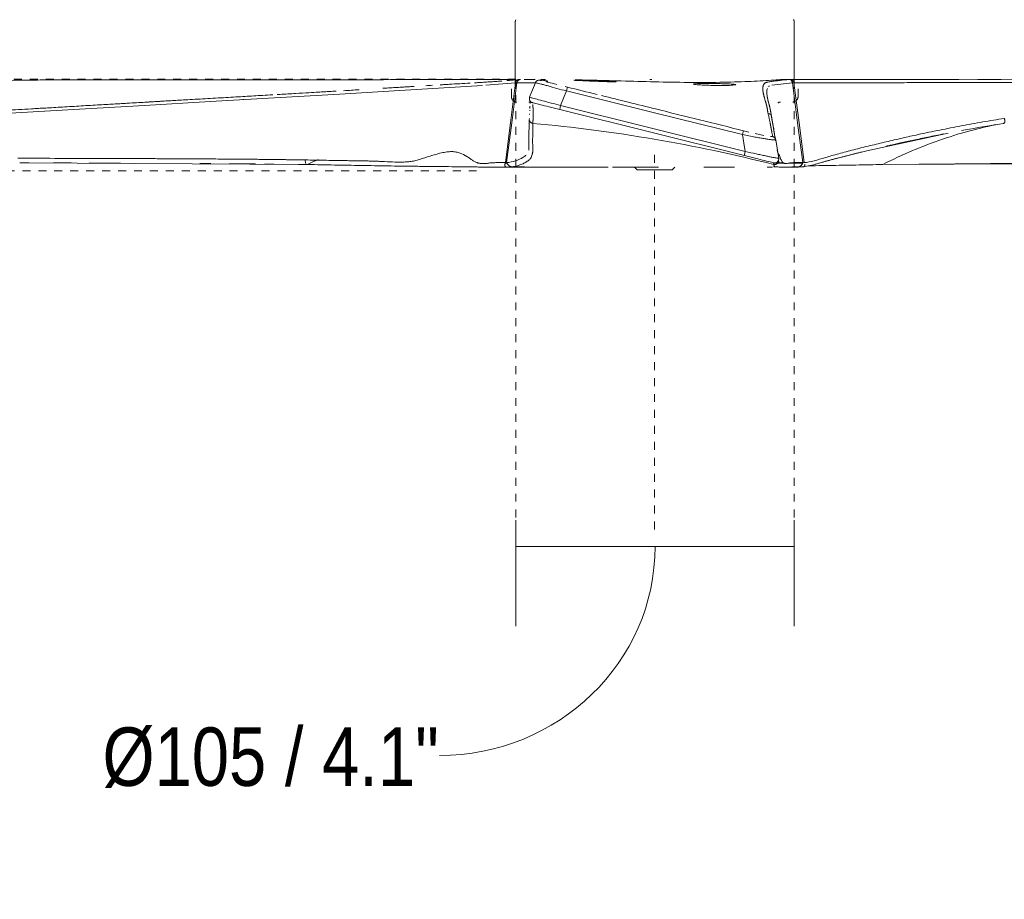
# Model space of a CAD drawing. Header units: millimetres. Extents: x 5811 to 10627, y -754 to 7105.
# Tile 3 of 7: x 6355 to 6725, y 1494 to 1825. Entities that reach past the tile are written whole.
import ezdxf

# ---------------------------------------------------------------- set-up
doc = ezdxf.new("R2010")
doc.units = ezdxf.units.MM
doc.linetypes.add('Dash', pattern=[6, 3, -3])
for name, color, linetype, lineweight in [('Aparatos eléctricos', 7, 'Continuous', 9), ('Cotas', 7, 'Continuous', 9), ('Cotas-10', 7, 'Continuous', 9)]:
    doc.layers.add(name, color=color, linetype=linetype, lineweight=lineweight)
doc.layers.add('Lighthing Fixture Dim Grey Dash', color=7, linetype='Dash', lineweight=9, true_color=0xd2d2d2)
doc.styles.add('Arial Narrow', font='ARIALN.TTF', dxfattribs={"height": 22})
doc.dimstyles.new('FARO_-_2_2mm_Arial_Narrow_mm_Inch_Right', dxfattribs={"dimscale": 304.8, "dimtxt": 22.515481, "dimasz": 0, "dimexe": 0.098425, "dimexo": 0.0625, "dimgap": 0.016404, "dimtad": 1, "dimdec": 0, "dimzin": 0, "dimdsep": 46, "dimtxsty": 'Arial Narrow', "dimblk1": 'NONE', "dimblk2": 'NONE', "dimsah": 1, "dimcen": 0.09, "dimadec": 0, "dimazin": 0, "dimtfac": 1, "dimtdec": 4, "dimtix": 1, "dimtmove": 1, "dimatfit": 3, "dimfxl": 0.032808, "dimfxlon": 1, "dimtvp": 1, "dimtolj": 1, "dimtzin": 0, "dimarcsym": 2})

# ---------------------------------------------------------------- blocks, each defined once
blk = doc.blocks.new('34284WP - 34284WP KLIM S Black_light oak wood fan DC SMART-642360-Alzado_PDF')
at = {"color": 254, "lineweight": 9, "true_color": 0xcccccc}
for p, q in [((6542.72, 1802.35), (6542.52, 1802.35)), ((6592.48, 1802.38), (6591.81, 1802.38)), ((6642.57, 1802.38), (6647.68, 1802.39)), ((6644.71, 1802.38), (6643.61, 1802.38)), ((6541.23, 1801.07), (6530.04, 1800.22)), ((6636.78, 1799.93), (6636.39, 1799.74)), ((6645.49, 1801.07), (6637.76, 1800.2)), ((6635.96, 1795.78), (6637.19, 1790.73)), ((6547.85, 1793.57), (6548.34, 1793.45)), ((6557.83, 1791.08), (6558.19, 1792.54)), ((6627.35, 1773.74), (6557.83, 1791.08)), ((6627.72, 1775.2), (6558.19, 1792.54)), ((6637.55, 1788.37), (6637.58, 1788.21)), ((6637.61, 1788.05), (6637.69, 1787.55)), ((6637.76, 1787.18), (6637.78, 1787.08)), ((6637.79, 1787), (6637.8, 1786.92)), ((6637.81, 1786.85), (6637.84, 1786.69)), ((6627.05, 1783.07), (6626.94, 1782.63)), ((6627.05, 1783.07), (6629.03, 1782.59)), ((6637.86, 1786.59), (6637.88, 1786.5)), ((6637.97, 1785.94), (6637.99, 1785.85)), ((6638.07, 1785.38), (6638.16, 1784.82)), ((6638.19, 1784.67), (6638.2, 1784.61)), ((6638.23, 1784.43), (6638.27, 1784.21)), ((6638.28, 1784.15), (6638.31, 1783.95)), ((6626.94, 1782.63), (6626.69, 1781.62)), ((6631.39, 1782.04), (6634.66, 1781.33)), ((6637.25, 1780.89), (6637.68, 1780.86)), ((6637.72, 1780.86), (6638.03, 1780.87)), ((6638.95, 1780.67), (6638.86, 1781.12)), ((6639.09, 1779.98), (6639.01, 1780.38)), ((6640.28, 1772.67), (6639.16, 1779.65)), ((6627.46, 1774.17), (6627.35, 1773.74)), ((6627.72, 1775.2), (6627.46, 1774.17)), ((6640.26, 1772.16), (6640.26, 1771.93)), ((6354.53, 1770.95), (6462.77, 1770.32)), ((6358.12, 1770.99), (6354.71, 1770.99)), ((6373.87, 1770.98), (6367.25, 1770.99)), ((6392.42, 1770.93), (6380.67, 1770.96)), ((6426.54, 1770.75), (6422.32, 1770.78)), ((6443.3, 1770.62), (6433.48, 1770.7)), ((6450.23, 1770.54), (6446.78, 1770.58)), ((6462.96, 1770.37), (6459.44, 1770.42)), ((6537.83, 1769.38), (6576.08, 1769.38)), ((6595.05, 1769.38), (6577.67, 1769.38)), ((6638.69, 1770.94), (6638.43, 1770.98)), ((6639.13, 1770.95), (6639.84, 1770.95)), ((6640.12, 1771.72), (6639.81, 1771.33)), ((6639.95, 1770.95), (6641.96, 1770.97)), ((6649.36, 1771.05), (6649.88, 1771.06)), ((6787.54, 1770.94), (6679.3, 1770.32))]:
    blk.add_line(p, q, dxfattribs=at)
at = {"color": 254, "lineweight": 9, "true_color": 0xcccccc, "flags": 128}
for points in [[(6398.67, 1802.25), (6494.71, 1802.3), (6540.02, 1802.34), (6541.08, 1802.34)], [(6550.91, 1802.23), (6551.52, 1802.28), (6552.04, 1802.32), (6552.35, 1802.35), (6550.86, 1802.38)], [(6552.35, 1802.35), (6552.34, 1802.35), (6550.86, 1802.38)], [(6640.99, 1802.35), (6642.6, 1802.35), (6644.2, 1802.35)], [(6831.09, 1802.24), (6734.25, 1802.29), (6687.76, 1802.33), (6664.34, 1802.35), (6658.07, 1802.37), (6650.23, 1802.39), (6647.46, 1802.39)], [(6528.81, 1800.13), (6522.61, 1799.74), (6499.61, 1798.33), (6475.01, 1796.86), (6450.52, 1795.44), (6426.21, 1794.05), (6401.56, 1792.61), (6377.08, 1791.17), (6353.02, 1789.76), (6329.12, 1788.38)], [(6541.23, 1801.07), (6539.3, 1786.09), (6537.37, 1771.1)], [(6541.73, 1801.1), (6539.79, 1786.11), (6537.85, 1771.13)], [(6548.7, 1801.16), (6547.61, 1798.41), (6546.52, 1795.65)], [(6558.19, 1792.54), (6559.28, 1795.29), (6560.37, 1798.05)], [(6560.73, 1799.5), (6560.62, 1799.07), (6560.37, 1798.05)], [(6560.37, 1798.05), (6593.53, 1789.83), (6626.69, 1781.62)], [(6636.03, 1799.02), (6635.86, 1798.32), (6635.82, 1796.86), (6636.02, 1795.44), (6636.36, 1794.04), (6636.76, 1792.61), (6637.11, 1791.16), (6637.33, 1789.76), (6637.55, 1788.37)], [(6645.49, 1801.07), (6647.42, 1786.08), (6649.36, 1771.1)], [(6645.99, 1801.1), (6647.93, 1786.11), (6649.87, 1771.12)], [(6547.55, 1793.64), (6547.23, 1793.76), (6546.99, 1793.91), (6546.81, 1794.08), (6546.68, 1794.24), (6546.51, 1794.57), (6546.44, 1794.83), (6546.42, 1795.25), (6546.46, 1795.45), (6546.52, 1795.65)], [(6639.11, 1779.28), (6639.06, 1779.58), (6639.02, 1779.8), (6638.99, 1780.01), (6638.95, 1780.21), (6638.92, 1780.4), (6638.89, 1780.58), (6638.86, 1780.75), (6638.84, 1780.91), (6638.81, 1781.07), (6638.76, 1781.37), (6638.71, 1781.66), (6638.62, 1782.2), (6638.45, 1783.19), (6637.9, 1786.48), (6637.19, 1790.73)], [(6546.38, 1787.36), (6546.25, 1779.44), (6546.23, 1775.77)], [(6638.76, 1781.78), (6638.62, 1782.64), (6638.51, 1783.27), (6638.4, 1783.93), (6638.26, 1784.73), (6638.08, 1785.73), (6637.83, 1786.98), (6637.55, 1788.37)], [(6626.69, 1781.62), (6627.2, 1778.41), (6627.72, 1775.2)], [(6704.06, 1782.19), (6673.51, 1775.55), (6659.08, 1771.89), (6653.38, 1770.28), (6649.51, 1769.49)], [(6640.28, 1772.67), (6640.29, 1772.31), (6640.22, 1771.96), (6640.1, 1771.7), (6639.97, 1771.5), (6639.67, 1771.21), (6639.4, 1771.06), (6639.18, 1770.99), (6638.81, 1770.94), (6638.43, 1770.98)], [(6613.75, 1769.38), (6619.99, 1769.37), (6622.54, 1769.37), (6623.6, 1769.37), (6612.09, 1769.38)], [(6638.4, 1770.36), (6638.37, 1770.85), (6638.4, 1770.99)], [(6679.47, 1770.36), (6733.61, 1770.85), (6787.72, 1770.98)]]:
    blk.add_lwpolyline(points, dxfattribs=at)
at = {"color": 254, "lineweight": 9, "true_color": 0xcccccc}
for points, knots in [([(6225.09, 1802.08), (6231.22, 1802.08), (6243.41, 1802.1), (6261.46, 1802.1), (6276.44, 1802.16), (6288.26, 1802.18), (6297, 1802.16), (6305.46, 1802.06), (6316.47, 1801.86), (6330.21, 1801.66), (6345.03, 1801.92), (6355.39, 1802.1), (6361.22, 1802.17), (6365.51, 1802.21), (6369.75, 1802.23), (6375.37, 1802.26), (6385.09, 1802.28), (6393.23, 1802.26), (6398.57, 1802.23)], [-1, -1, -1, -1, -0.9, -0.8, -0.7, -0.65, -0.6, -0.55, -0.5, -0.4, -0.3, -0.25, -0.225, -0.2, -0.175, -0.15, -0.1, 0, 0, 0, 0]), ([(6398.57, 1802.23), (6405.66, 1802.24), (6419.84, 1802.25), (6441.08, 1802.26), (6462.32, 1802.27), (6483.56, 1802.29), (6501.26, 1802.3), (6515.42, 1802.31), (6526.04, 1802.32), (6534.29, 1802.33), (6538.99, 1802.34), (6540.16, 1802.34)], [0, 0, 0, 0, 0.1111111, 0.2222222, 0.3333333, 0.4444444, 0.5555556, 0.6111111, 0.6666667, 0.7222222, 0.7405202, 0.7405202, 0.7405202, 0.7405202]), ([(6529.74, 1801.35), (6530.47, 1801.4), (6531.75, 1801.48), (6533.45, 1801.6), (6534.89, 1801.7), (6535.81, 1801.77), (6536.09, 1801.79)], [0.88333333, 0.88333333, 0.88333333, 0.88333333, 0.9, 0.91666667, 0.93333333, 0.94061032, 0.94061032, 0.94061032, 0.94061032]), ([(6537.97, 1801.94), (6538.31, 1801.97), (6539.25, 1802.05), (6540.18, 1802.13), (6540.76, 1802.19)], [0.95749512, 0.95749512, 0.95749512, 0.95749512, 0.96666667, 0.98324073, 0.98324073, 0.98324073, 0.98324073]), ([(6542.52, 1802.35), (6542.31, 1802.35), (6542.01, 1802.26), (6541.66, 1802), (6541.46, 1801.73), (6541.31, 1801.42), (6541.25, 1801.19), (6541.23, 1801.07)], [0, 0, 0, 0, 0.333333, 0.5, 0.666667, 0.833333, 1, 1, 1, 1]), ([(6541.73, 1801.1), (6541.77, 1801.34), (6541.89, 1801.67), (6542.16, 1802.03), (6542.42, 1802.22), (6542.71, 1802.35), (6542.92, 1802.38), (6543.02, 1802.38)], [0, 0, 0, 0, 0.333333, 0.5, 0.666667, 0.833333, 1, 1, 1, 1]), ([(6548.7, 1801.16), (6548.72, 1801.23), (6548.78, 1801.35), (6548.9, 1801.53), (6549.05, 1801.7), (6549.22, 1801.84), (6549.39, 1801.95), (6549.65, 1802.05), (6550, 1802.13), (6550.3, 1802.11), (6550.44, 1802.07)], [-1, -1, -1, -1, -0.9, -0.8, -0.7, -0.6, -0.5, -0.4, -0.2, 0, 0, 0, 0]), ([(6550.55, 1802.17), (6550.55, 1802.17), (6550.58, 1802.17), (6550.71, 1802.16), (6551.32, 1802.06), (6552.53, 1801.85), (6553.85, 1801.66), (6552.67, 1801.91), (6551.72, 1802.09), (6551.29, 1802.17), (6551.1, 1802.21), (6551, 1802.23), (6550.9, 1802.25), (6550.88, 1802.26), (6550.89, 1802.26)], [-0.6726297, -0.6726297, -0.6726297, -0.6726297, -0.65, -0.6, -0.55, -0.5, -0.4, -0.3, -0.25, -0.225, -0.2, -0.175, -0.15, -0.1, -0.1, -0.1, -0.1]), ([(6551.28, 1802.23), (6551.31, 1802.24), (6551.39, 1802.25), (6551.54, 1802.26), (6551.71, 1802.27), (6551.88, 1802.28), (6552.03, 1802.3), (6552.14, 1802.31), (6552.22, 1802.32), (6552.3, 1802.33), (6552.36, 1802.34), (6552.41, 1802.35), (6552.43, 1802.35), (6552.44, 1802.35), (6552.46, 1802.35), (6552.47, 1802.35), (6552.47, 1802.35)], [0, 0, 0, 0, 0.1111111, 0.2222222, 0.3333333, 0.4444444, 0.5555556, 0.6111111, 0.6666667, 0.7222222, 0.7777778, 0.8055556, 0.8194444, 0.8333333, 0.8472222, 0.8518519, 0.8518519, 0.8518519, 0.8518519]), ([(6579.11, 1801.55), (6579.11, 1801.53), (6578.78, 1801.5), (6577.36, 1801.5), (6575.19, 1801.55), (6572.52, 1801.64), (6569.69, 1801.76), (6567.03, 1801.88), (6564.86, 1801.97), (6563.61, 1802.04), (6563.25, 1802.06), (6563.18, 1802.07)], [-1, -1, -1, -1, -0.8888889, -0.7777778, -0.6666667, -0.5555556, -0.4444444, -0.3333333, -0.2222222, -0.1111111, -0.039998, -0.039998, -0.039998, -0.039998]), ([(6563.6, 1802.09), (6563.76, 1802.09), (6564.54, 1802.08), (6566.59, 1802.05), (6569.7, 1801.98), (6572.53, 1801.91), (6575.2, 1801.81), (6577.37, 1801.72), (6578.78, 1801.62), (6579.11, 1801.57), (6579.11, 1801.55)], [-0.8888889, -0.8888889, -0.8888889, -0.8888889, -0.8333333, -0.6666667, -0.5555556, -0.4444444, -0.3333333, -0.2222222, -0.1111111, 0, 0, 0, 0]), ([(6635.91, 1801.35), (6636.09, 1801.39), (6636.5, 1801.48), (6637.26, 1801.6), (6638.07, 1801.7), (6638.84, 1801.8), (6639.66, 1801.9), (6641.28, 1802.07), (6642.96, 1802.24), (6644.2, 1802.35)], [0.8833333, 0.8833333, 0.8833333, 0.8833333, 0.9, 0.9166667, 0.9333333, 0.9416667, 0.95, 0.9666667, 1, 1, 1, 1]), ([(6644.2, 1802.35), (6644.41, 1802.35), (6644.71, 1802.26), (6645.06, 1802), (6645.27, 1801.73), (6645.42, 1801.42), (6645.47, 1801.19), (6645.49, 1801.07)], [0, 0, 0, 0, 0.333333, 0.5, 0.666667, 0.833333, 1, 1, 1, 1]), ([(6666.94, 1802.35), (6666.34, 1802.35), (6664.86, 1802.35), (6662.52, 1802.36), (6660.03, 1802.36), (6657.68, 1802.37), (6654.72, 1802.38), (6650.01, 1802.39), (6646.76, 1802.39), (6644.71, 1802.38)], [0.8518519, 0.8518519, 0.8518519, 0.8518519, 0.8611111, 0.875, 0.8888889, 0.9027778, 0.9166667, 0.9444444, 1, 1, 1, 1]), ([(6645.99, 1801.1), (6645.96, 1801.34), (6645.84, 1801.67), (6645.56, 1802.03), (6645.3, 1802.22), (6645.01, 1802.35), (6644.81, 1802.38), (6644.71, 1802.38)], [0, 0, 0, 0, 0.333333, 0.5, 0.666667, 0.833333, 1, 1, 1, 1]), ([(6660.89, 1802.36), (6660.61, 1802.36), (6659.51, 1802.36), (6657.74, 1802.37), (6656.31, 1802.37), (6655.64, 1802.38)], [0.88413743, 0.88413743, 0.88413743, 0.88413743, 0.88888889, 0.90277778, 0.91562411, 0.91562411, 0.91562411, 0.91562411]), ([(6708.16, 1802.32), (6706.3, 1802.32), (6700.87, 1802.32), (6691.88, 1802.33), (6682.97, 1802.34), (6676.73, 1802.34), (6673.17, 1802.35), (6670.5, 1802.35), (6668.44, 1802.35), (6667.26, 1802.35), (6666.98, 1802.35)], [0.6377283, 0.6377283, 0.6377283, 0.6377283, 0.6666667, 0.7222222, 0.7777778, 0.8055556, 0.8194444, 0.8333333, 0.8472222, 0.8516164, 0.8516164, 0.8516164, 0.8516164]), ([(6451.43, 1796.69), (6451.77, 1796.71), (6454.22, 1796.85), (6458.55, 1797.1), (6463.6, 1797.39), (6467.03, 1797.59), (6469.33, 1797.73), (6470.94, 1797.82), (6472.37, 1797.91), (6473.21, 1797.96), (6473.66, 1797.98)], [0.4306639, 0.4306639, 0.4306639, 0.4306639, 0.4333333, 0.45, 0.4666667, 0.4833333, 0.5, 0.5166667, 0.525, 0.5333333, 0.5333333, 0.5333333, 0.5333333]), ([(6491.25, 1799.04), (6492.24, 1799.1), (6494.18, 1799.21), (6496.72, 1799.37), (6498.55, 1799.48), (6499.9, 1799.56), (6500.99, 1799.63), (6502.04, 1799.69), (6502.66, 1799.73), (6502.99, 1799.75)], [0.6333333, 0.6333333, 0.6333333, 0.6333333, 0.65, 0.6666667, 0.6833333, 0.7, 0.7166667, 0.725, 0.7333333, 0.7333333, 0.7333333, 0.7333333]), ([(6512.87, 1800.35), (6513.38, 1800.38), (6514.46, 1800.44), (6516.89, 1800.59), (6520.2, 1800.78), (6522.86, 1800.94), (6524.11, 1801.01), (6524.15, 1801.01)], [0.8, 0.8, 0.8, 0.8, 0.80833333, 0.81666667, 0.83333333, 0.85, 0.85061381, 0.85061381, 0.85061381, 0.85061381]), ([(6549.01, 1801.13), (6548.74, 1801.13), (6548.11, 1801.12), (6546.88, 1801.12), (6544.92, 1801.11), (6543.08, 1801.1), (6541.73, 1801.1)], [0.8958333, 0.8958333, 0.8958333, 0.8958333, 0.9166667, 0.9375, 0.9583333, 1, 1, 1, 1]), ([(6560.37, 1798.05), (6559.14, 1798.35), (6556.63, 1799.02), (6553.88, 1799.85), (6552, 1800.35), (6550.81, 1800.66), (6549.85, 1800.88), (6548.93, 1801.08), (6548.69, 1801.15), (6548.7, 1801.16)], [0, 0, 0, 0, 0.2, 0.4, 0.5, 0.6, 0.7, 0.8, 1, 1, 1, 1]), ([(6560.37, 1798.05), (6559.14, 1798.35), (6556.63, 1799.02), (6553.88, 1799.85), (6552, 1800.35), (6550.81, 1800.66), (6549.85, 1800.88), (6549.39, 1800.98), (6549.21, 1801.02)], [0, 0, 0, 0, 0.2, 0.4, 0.5, 0.6, 0.7, 0.8, 0.8, 0.8, 0.8]), ([(6608.11, 1800.63), (6608.11, 1800.69), (6608.86, 1800.79), (6611.58, 1800.85), (6614.7, 1800.85), (6617.53, 1800.82), (6620.2, 1800.76), (6622.37, 1800.66), (6623.78, 1800.53), (6624.11, 1800.44), (6624.11, 1800.4)], [-1, -1, -1, -1, -0.833333, -0.666667, -0.555556, -0.444444, -0.333333, -0.222222, -0.111111, 0, 0, 0, 0]), ([(6624.11, 1800.4), (6624.11, 1800.33), (6623.36, 1800.2), (6620.64, 1800.1), (6617.53, 1800.09), (6614.69, 1800.14), (6612.03, 1800.24), (6609.85, 1800.37), (6608.44, 1800.51), (6608.11, 1800.59), (6608.11, 1800.63)], [-1, -1, -1, -1, -0.833333, -0.666667, -0.555556, -0.444444, -0.333333, -0.222222, -0.111111, 0, 0, 0, 0]), ([(6635.58, 1793.15), (6635.57, 1793.2), (6635.54, 1793.29), (6635.5, 1793.45), (6635.45, 1793.63), (6635.41, 1793.78), (6635.38, 1793.88), (6635.35, 1793.96), (6635.33, 1794.03), (6635.32, 1794.08), (6635.3, 1794.11), (6635.28, 1794.18), (6635.23, 1794.34), (6635.13, 1794.68), (6635.01, 1795.12), (6634.9, 1795.5), (6634.82, 1795.79), (6634.77, 1795.99), (6634.72, 1796.18), (6634.66, 1796.43), (6634.58, 1796.75), (6634.5, 1797.1), (6634.43, 1797.39), (6634.4, 1797.59), (6634.38, 1797.73), (6634.37, 1797.82), (6634.37, 1797.91), (6634.36, 1797.98), (6634.36, 1798.06), (6634.35, 1798.18), (6634.34, 1798.32), (6634.34, 1798.5), (6634.34, 1798.67), (6634.34, 1798.85), (6634.34, 1799.04), (6634.34, 1799.21), (6634.35, 1799.37), (6634.36, 1799.48), (6634.36, 1799.56), (6634.37, 1799.63), (6634.38, 1799.69), (6634.4, 1799.75), (6634.41, 1799.81), (6634.42, 1799.9), (6634.43, 1800.01), (6634.46, 1800.14), (6634.51, 1800.26), (6634.57, 1800.34), (6634.63, 1800.44), (6634.7, 1800.59), (6634.81, 1800.78), (6634.98, 1800.97), (6635.2, 1801.11), (6635.41, 1801.2), (6635.65, 1801.28), (6635.82, 1801.33), (6635.91, 1801.35)], [0.2, 0.2, 0.2, 0.2, 0.2083333, 0.2166667, 0.2333333, 0.25, 0.2583333, 0.2666667, 0.275, 0.2833333, 0.3, 0.3166667, 0.3333333, 0.35, 0.3666667, 0.3833333, 0.3916667, 0.4, 0.4083333, 0.4166667, 0.4333333, 0.45, 0.4666667, 0.4833333, 0.5, 0.5166667, 0.525, 0.5333333, 0.5416667, 0.55, 0.5666667, 0.5833333, 0.6, 0.6166667, 0.6333333, 0.65, 0.6666667, 0.6833333, 0.7, 0.7166667, 0.725, 0.7333333, 0.7416667, 0.75, 0.7666667, 0.7833333, 0.7916667, 0.8, 0.8083333, 0.8166667, 0.8333333, 0.85, 0.8583333, 0.8666667, 0.875, 0.8833333, 0.8833333, 0.8833333, 0.8833333]), ([(6831.75, 1801.43), (6821.34, 1801.45), (6806.79, 1801.44), (6789.78, 1801.42), (6774.12, 1801.38), (6760.36, 1801.34), (6748.16, 1801.31), (6739.77, 1801.29), (6733.26, 1801.27), (6728.42, 1801.25), (6724.93, 1801.25), (6721.78, 1801.24), (6718.94, 1801.23), (6716.1, 1801.23), (6712.98, 1801.22), (6709.52, 1801.21), (6705.94, 1801.2), (6702.18, 1801.19), (6698.37, 1801.19), (6694.19, 1801.18), (6689.71, 1801.17), (6685.34, 1801.16), (6681.48, 1801.16), (6678.31, 1801.15), (6675.51, 1801.15), (6672.98, 1801.14), (6670.49, 1801.14), (6668.16, 1801.14), (6666.08, 1801.14), (6664.09, 1801.13), (6662.03, 1801.13), (6659.99, 1801.13), (6658.06, 1801.13), (6656.12, 1801.13), (6654.11, 1801.12), (6652.05, 1801.11), (6649.36, 1801.1), (6647.35, 1801.1), (6645.99, 1801.1)], [0, 0, 0, 0, 0.083333, 0.125, 0.166667, 0.25, 0.291667, 0.333333, 0.375, 0.395833, 0.416667, 0.4375, 0.458333, 0.479167, 0.5, 0.520833, 0.541667, 0.5625, 0.583333, 0.604167, 0.625, 0.645833, 0.666667, 0.6875, 0.708333, 0.729167, 0.75, 0.770833, 0.791667, 0.8125, 0.833333, 0.854167, 0.875, 0.895833, 0.916667, 0.9375, 0.958333, 1, 1, 1, 1]), ([(6329.69, 1789.61), (6331.99, 1789.74), (6335.67, 1789.96), (6341, 1790.27), (6345.25, 1790.52), (6349.6, 1790.77), (6354.08, 1791.03), (6358.09, 1791.26), (6361.56, 1791.47), (6364.27, 1791.62), (6367.28, 1791.8), (6371.72, 1792.06), (6377.73, 1792.41), (6383.6, 1792.75), (6387.77, 1793), (6390.5, 1793.16), (6392.84, 1793.29), (6395.67, 1793.46), (6398.66, 1793.63), (6401.18, 1793.78), (6402.99, 1793.89), (6404.37, 1793.97), (6405.47, 1794.03), (6406.35, 1794.08), (6406.94, 1794.12), (6408.06, 1794.18), (6410.95, 1794.35), (6416.77, 1794.69), (6424.26, 1795.12), (6430.93, 1795.5), (6435.98, 1795.8), (6439.39, 1795.99), (6442.62, 1796.18), (6446.14, 1796.38), (6448.53, 1796.52), (6449.79, 1796.59)], [0, 0, 0, 0, 0.0333333, 0.05, 0.0666667, 0.0833333, 0.1, 0.1166667, 0.125, 0.1333333, 0.1416667, 0.15, 0.1666667, 0.1833333, 0.1916667, 0.2, 0.2083333, 0.2166667, 0.2333333, 0.25, 0.2583333, 0.2666667, 0.275, 0.2833333, 0.3, 0.3166667, 0.3333333, 0.35, 0.3666667, 0.3833333, 0.3916667, 0.4, 0.4083333, 0.4166667, 0.4264174, 0.4264174, 0.4264174, 0.4264174]), ([(6546.96, 1793.94), (6546.8, 1794.07), (6546.61, 1794.31), (6546.46, 1794.69), (6546.41, 1794.94), (6546.41, 1795.11), (6546.41, 1795.17)], [0.25, 0.25, 0.25, 0.25, 0.5, 0.625, 0.75, 0.816525, 0.816525, 0.816525, 0.816525]), ([(6573.63, 1796.31), (6580.38, 1794.64), (6598.2, 1790.22), (6616.02, 1785.81), (6627.05, 1783.07)], [0.194799, 0.194799, 0.194799, 0.194799, 0.5, 1, 1, 1, 1]), ([(6546.62, 1792.26), (6546.61, 1792.18), (6546.6, 1791.92), (6546.59, 1791.65), (6546.58, 1791.47)], [0.67600259, 0.67600259, 0.67600259, 0.67600259, 0.7, 0.74574672, 0.74574672, 0.74574672, 0.74574672]), ([(6547.75, 1785.83), (6547.76, 1786), (6547.76, 1786.24), (6547.77, 1786.52), (6547.78, 1786.72), (6547.78, 1786.9), (6547.79, 1787.06), (6547.79, 1787.21), (6547.79, 1787.39), (6547.8, 1787.58), (6547.8, 1787.77), (6547.8, 1787.97), (6547.81, 1788.19), (6547.81, 1788.42), (6547.81, 1788.74), (6547.81, 1789.09), (6547.81, 1789.5), (6547.81, 1789.83), (6547.8, 1790.16), (6547.8, 1790.47), (6547.8, 1790.76), (6547.79, 1791.05), (6547.79, 1791.32), (6547.79, 1791.55), (6547.79, 1791.73), (6547.78, 1791.87), (6547.78, 1791.98), (6547.78, 1792.09), (6547.78, 1792.17), (6547.78, 1792.26), (6547.78, 1792.36), (6547.77, 1792.48), (6547.77, 1792.63), (6547.77, 1792.77), (6547.77, 1792.85), (6547.77, 1792.89)], [0, 0, 0, 0, 0.0555556, 0.0833333, 0.1111111, 0.1388889, 0.1666667, 0.1944444, 0.2222222, 0.25, 0.2777778, 0.3055556, 0.3333333, 0.3611111, 0.3888889, 0.4444444, 0.4722222, 0.5, 0.5277778, 0.5555556, 0.5833333, 0.6111111, 0.6388889, 0.6666667, 0.6944444, 0.7222222, 0.75, 0.7638889, 0.7777778, 0.7916667, 0.8055556, 0.8333333, 0.8611111, 0.875, 0.8888889, 0.8888889, 0.8888889, 0.8888889]), ([(6636.29, 1789.6), (6636.26, 1789.74), (6636.21, 1789.95), (6636.15, 1790.26), (6636.11, 1790.51), (6636.07, 1790.76), (6636.03, 1791.02), (6636, 1791.26), (6635.96, 1791.46), (6635.93, 1791.62), (6635.89, 1791.79), (6635.84, 1792.05), (6635.76, 1792.41), (6635.68, 1792.75), (6635.62, 1792.99), (6635.59, 1793.1), (6635.58, 1793.15)], [0, 0, 0, 0, 0.0333333, 0.05, 0.0666667, 0.0833333, 0.1, 0.1166667, 0.125, 0.1333333, 0.1416667, 0.15, 0.1666667, 0.1833333, 0.1916667, 0.2, 0.2, 0.2, 0.2]), ([(6546.43, 1786.95), (6546.45, 1786.88), (6546.49, 1786.77), (6546.58, 1786.6), (6546.68, 1786.45), (6546.8, 1786.31), (6546.94, 1786.18), (6547.1, 1786.07), (6547.28, 1785.99), (6547.46, 1785.92), (6547.64, 1785.87), (6547.73, 1785.85), (6547.75, 1785.83)], [0.25, 0.25, 0.25, 0.25, 0.3125, 0.375, 0.4375, 0.5, 0.5625, 0.625, 0.6875, 0.75, 0.84375, 1, 1, 1, 1]), ([(6638.03, 1780.87), (6637.95, 1781.3), (6637.83, 1781.9), (6637.7, 1782.61), (6637.6, 1783.1), (6637.54, 1783.44), (6637.49, 1783.69), (6637.46, 1783.87), (6637.43, 1784.03), (6637.4, 1784.19), (6637.37, 1784.34), (6637.34, 1784.5), (6637.31, 1784.66), (6637.28, 1784.81), (6637.25, 1784.98), (6637.22, 1785.15), (6637.18, 1785.34), (6637.14, 1785.53), (6637.11, 1785.73), (6637.05, 1786.02), (6636.97, 1786.42), (6636.86, 1786.95), (6636.73, 1787.56), (6636.59, 1788.21), (6636.45, 1788.88), (6636.34, 1789.36), (6636.29, 1789.6)], [0, 0, 0, 0, 0.111111, 0.166667, 0.222222, 0.277778, 0.305556, 0.333333, 0.361111, 0.388889, 0.416667, 0.444444, 0.472222, 0.5, 0.527778, 0.555556, 0.583333, 0.611111, 0.638889, 0.666667, 0.722222, 0.777778, 0.833333, 0.888889, 0.944444, 1, 1, 1, 1]), ([(6725.22, 1787.74), (6722.51, 1787.3), (6717.1, 1786.39), (6708.99, 1784.92), (6700.9, 1783.33), (6693.48, 1781.79), (6686.77, 1780.31), (6681.74, 1779.15), (6677.71, 1778.2), (6674.68, 1777.46), (6671.6, 1776.71), (6668.57, 1775.94), (6665.65, 1775.18), (6661.95, 1774.18), (6657.77, 1772.97), (6653.57, 1771.65), (6651.08, 1771.16), (6649.88, 1771.06)], [0, 0, 0, 0, 0.1, 0.2, 0.3, 0.4, 0.475, 0.55, 0.5875, 0.625, 0.6625, 0.7, 0.7375, 0.775, 0.85, 0.925, 1, 1, 1, 1]), ([(6725.22, 1787.74), (6725.28, 1787.61), (6725.34, 1787.4), (6725.4, 1787.13), (6725.43, 1786.94), (6725.44, 1786.76), (6725.45, 1786.59), (6725.44, 1786.44), (6725.41, 1786.31), (6725.38, 1786.18), (6725.33, 1786.07), (6725.26, 1785.99), (6725.17, 1785.92), (6725.01, 1785.87), (6724.88, 1785.84), (6724.79, 1785.83)], [0, 0, 0, 0, 0.125, 0.1875, 0.25, 0.3125, 0.375, 0.4375, 0.5, 0.5625, 0.625, 0.6875, 0.75, 0.84375, 1, 1, 1, 1]), ([(6547.75, 1785.83), (6547.72, 1784.93), (6547.67, 1783.1), (6547.66, 1781.06), (6547.65, 1779.72), (6547.65, 1779.01), (6547.65, 1778.49), (6547.66, 1778.02), (6547.67, 1777.6), (6547.68, 1777.25), (6547.69, 1776.97), (6547.68, 1776.74), (6547.69, 1776.51), (6547.72, 1776.22), (6547.76, 1775.85), (6547.76, 1775.46), (6547.71, 1775.15), (6547.67, 1774.96), (6547.62, 1774.82), (6547.58, 1774.66), (6547.52, 1774.45), (6547.44, 1774.05), (6547.3, 1773.44), (6547.01, 1772.81), (6546.6, 1772.3), (6546.18, 1771.94), (6545.65, 1771.57), (6544.86, 1771.09), (6543.69, 1770.5), (6541.97, 1769.86), (6540.63, 1769.58), (6539.91, 1769.48)], [0, 0, 0, 0, 0.142857, 0.285714, 0.357143, 0.392857, 0.428571, 0.464286, 0.5, 0.535714, 0.553571, 0.571429, 0.589286, 0.607143, 0.642857, 0.678571, 0.696429, 0.705357, 0.714286, 0.723214, 0.732143, 0.75, 0.785714, 0.821429, 0.839286, 0.857143, 0.875, 0.892857, 0.928571, 0.964286, 1, 1, 1, 1]), ([(6702.47, 1781.88), (6700.37, 1781.47), (6696.39, 1780.68), (6691.83, 1779.72), (6688.51, 1779), (6686.16, 1778.49), (6684.06, 1778.02), (6682.31, 1777.62), (6681.22, 1777.37), (6680.73, 1777.26)], [0.2142857, 0.2142857, 0.2142857, 0.2142857, 0.2857143, 0.3571429, 0.3928571, 0.4285714, 0.4642857, 0.5, 0.5286488, 0.5286488, 0.5286488, 0.5286488]), ([(6546.25, 1776.89), (6546.26, 1776.83), (6546.27, 1776.52), (6546.27, 1776.2), (6546.25, 1775.95)], [0.65353622, 0.65353622, 0.65353622, 0.65353622, 0.6625, 0.7, 0.7, 0.7, 0.7]), ([(6462.06, 1772.08), (6460.68, 1772.1), (6458.7, 1772.14), (6456.3, 1772.17), (6454.57, 1772.19), (6453.05, 1772.22), (6451.72, 1772.23), (6450.4, 1772.25), (6448.88, 1772.26), (6447.19, 1772.28), (6445.45, 1772.3), (6443.58, 1772.32), (6440.82, 1772.34), (6437.08, 1772.37), (6432.77, 1772.41), (6428.47, 1772.44), (6424.88, 1772.46), (6421.19, 1772.48), (6417.7, 1772.5), (6414.36, 1772.52), (6410.98, 1772.54), (6407.75, 1772.55), (6404.74, 1772.57), (6402.18, 1772.58), (6399.93, 1772.59), (6397.72, 1772.6), (6395.25, 1772.61), (6392.45, 1772.62), (6388.59, 1772.64), (6383.43, 1772.65), (6376.86, 1772.67), (6367.41, 1772.69), (6359.45, 1772.7), (6353.79, 1772.7)], [0, 0, 0, 0, 0.05, 0.075, 0.1, 0.125, 0.15, 0.175, 0.2, 0.225, 0.25, 0.275, 0.3, 0.35, 0.4, 0.425, 0.45, 0.475, 0.5, 0.525, 0.55, 0.575, 0.6, 0.625, 0.65, 0.675, 0.7, 0.725, 0.75, 0.8, 0.85, 0.9, 1, 1, 1, 1]), ([(6537.37, 1771.1), (6537.01, 1771.1), (6536.3, 1771.09), (6535.2, 1771.08), (6534.24, 1771.07), (6533.54, 1771.06), (6533.13, 1771.05), (6532.81, 1771.05), (6532.49, 1771.04), (6532.06, 1771.01), (6531.28, 1770.91), (6530.37, 1770.76), (6529.41, 1770.68), (6528.65, 1770.69), (6527.98, 1770.76), (6527.47, 1770.86), (6527.18, 1770.93), (6526.95, 1771), (6526.72, 1771.07), (6526.41, 1771.19), (6525.86, 1771.45), (6525.05, 1771.94), (6524.02, 1772.64), (6522.54, 1773.63), (6520.85, 1774.55), (6518.86, 1775.11), (6517.21, 1775.28), (6515.35, 1775.13), (6513.29, 1774.74), (6511.17, 1774.18), (6508.35, 1773.32), (6505.67, 1772.42), (6503.52, 1771.84), (6502.32, 1771.59), (6501.43, 1771.46), (6500.53, 1771.38), (6499.3, 1771.3), (6497.11, 1771.24), (6493.86, 1771.34), (6490.62, 1771.52), (6488.2, 1771.64), (6486.51, 1771.68), (6484.99, 1771.7), (6483.13, 1771.73), (6481.01, 1771.77), (6478.52, 1771.81), (6475.7, 1771.85), (6472.52, 1771.91), (6468.11, 1771.98), (6464.54, 1772.04), (6462.06, 1772.08)], [-1, -1, -1, -1, -0.964286, -0.928571, -0.892857, -0.875, -0.866071, -0.857143, -0.848214, -0.839286, -0.821429, -0.785714, -0.767857, -0.75, -0.732143, -0.723214, -0.71875, -0.714286, -0.709821, -0.705357, -0.696429, -0.678571, -0.660714, -0.642857, -0.607143, -0.589286, -0.571429, -0.553571, -0.535714, -0.517857, -0.5, -0.464286, -0.446429, -0.4375, -0.428571, -0.419643, -0.410714, -0.392857, -0.357143, -0.321429, -0.303571, -0.285714, -0.267857, -0.25, -0.214286, -0.178571, -0.142857, -0.107143, -0.071429, 0, 0, 0, 0]), ([(6545.21, 1773.94), (6544.88, 1773.62), (6543.84, 1772.83), (6541.35, 1771.66), (6539.05, 1771.16), (6537.84, 1771.06)], [0.8, 0.8, 0.8, 0.8, 0.85, 0.925, 1, 1, 1, 1]), ([(6649.36, 1771.1), (6649, 1771.09), (6648.28, 1771.09), (6647.19, 1771.07), (6646.31, 1771.06), (6645.71, 1771.06), (6645.38, 1771.05), (6645.14, 1771.05), (6644.9, 1771.04), (6644.59, 1771), (6644.08, 1770.9), (6643.54, 1770.76), (6643.04, 1770.68), (6642.67, 1770.68), (6642.37, 1770.76), (6642.16, 1770.86), (6642.05, 1770.93), (6641.96, 1770.99), (6641.87, 1771.07), (6641.76, 1771.19), (6641.56, 1771.45), (6641.29, 1771.94), (6640.98, 1772.64), (6640.57, 1773.63), (6640.2, 1774.55), (6639.96, 1775.01), (6639.88, 1775.12), (6639.86, 1775.15)], [-1, -1, -1, -1, -0.9642857, -0.9285714, -0.8928571, -0.875, -0.8660714, -0.8571429, -0.8482143, -0.8392857, -0.8214286, -0.7857143, -0.7678571, -0.75, -0.7321429, -0.7232143, -0.71875, -0.7142857, -0.7098214, -0.7053571, -0.6964286, -0.6785714, -0.6607143, -0.6428571, -0.6071429, -0.5892857, -0.58385, -0.58385, -0.58385, -0.58385]), ([(6640.27, 1771.63), (6640.27, 1771.62), (6640.28, 1771.55), (6640.3, 1771.46), (6640.32, 1771.38), (6640.33, 1771.29), (6640.34, 1771.24), (6640.33, 1771.33), (6640.3, 1771.52), (6640.28, 1771.63), (6640.27, 1771.68), (6640.27, 1771.7), (6640.27, 1771.73), (6640.27, 1771.76), (6640.26, 1771.8), (6640.26, 1771.85), (6640.26, 1771.9), (6640.25, 1771.95), (6640.25, 1771.98), (6640.25, 1772)], [-0.4391972, -0.4391972, -0.4391972, -0.4391972, -0.4375, -0.4285714, -0.4196429, -0.4107143, -0.3928571, -0.3571429, -0.3214286, -0.3035714, -0.2857143, -0.2678571, -0.25, -0.2142857, -0.1785714, -0.1428571, -0.1071429, -0.0714286, -0.047619, -0.047619, -0.047619, -0.047619]), ([(6671.44, 1775.05), (6671.32, 1775.02), (6671, 1774.94), (6670.48, 1774.81), (6669.87, 1774.66), (6669.01, 1774.45), (6667.42, 1774.05), (6664.98, 1773.44), (6662.5, 1772.8), (6660.59, 1772.3), (6659.24, 1771.93), (6657.94, 1771.57), (6656.23, 1771.09), (6654.85, 1770.69), (6653.9, 1770.43), (6653.77, 1770.4)], [0.6994537, 0.6994537, 0.6994537, 0.6994537, 0.7053571, 0.7142857, 0.7232143, 0.7321429, 0.75, 0.7857143, 0.8214286, 0.8392857, 0.8571429, 0.875, 0.8928571, 0.9285714, 0.9343054, 0.9343054, 0.9343054, 0.9343054]), ([(6537.83, 1769.38), (6536.83, 1769.38), (6534.71, 1769.39), (6531.2, 1769.4), (6527.98, 1769.42), (6525.59, 1769.44), (6524.18, 1769.45), (6523.1, 1769.47), (6522, 1769.48), (6520.48, 1769.51), (6517.7, 1769.54), (6513.49, 1769.59), (6509.15, 1769.63), (6506.13, 1769.66), (6504.43, 1769.68), (6503.18, 1769.69), (6501.93, 1769.71), (6500.25, 1769.74), (6497.33, 1769.78), (6493.14, 1769.84), (6488.1, 1769.92), (6481.39, 1770.03), (6473.02, 1770.18), (6466.31, 1770.3), (6462.96, 1770.37)], [0.0019002, 0.0019002, 0.0019002, 0.0019002, 0.0625, 0.125, 0.1875, 0.21875, 0.234375, 0.25, 0.265625, 0.28125, 0.3125, 0.375, 0.4375, 0.46875, 0.484375, 0.5, 0.515625, 0.53125, 0.5625, 0.625, 0.6875, 0.75, 0.875, 1, 1, 1, 1]), ([(6537.35, 1770.84), (6537.3, 1770.72), (6537.22, 1770.5), (6537.17, 1770.24), (6537.17, 1770.03), (6537.2, 1769.89), (6537.25, 1769.75), (6537.32, 1769.63), (6537.43, 1769.53), (6537.57, 1769.44), (6537.73, 1769.39), (6537.86, 1769.38), (6537.93, 1769.38)], [0, 0, 0, 0, 0.166667, 0.333333, 0.416667, 0.5, 0.583333, 0.666667, 0.75, 0.833333, 0.916667, 1, 1, 1, 1]), ([(6537.84, 1771.06), (6537.88, 1770.96), (6537.96, 1770.81), (6538.09, 1770.6), (6538.2, 1770.45), (6538.33, 1770.31), (6538.47, 1770.17), (6538.62, 1770.03), (6538.78, 1769.9), (6538.96, 1769.79), (6539.14, 1769.69), (6539.33, 1769.6), (6539.53, 1769.54), (6539.72, 1769.5), (6539.85, 1769.48), (6539.91, 1769.48)], [0, 0, 0, 0, 0.142857, 0.214286, 0.285714, 0.357143, 0.428571, 0.5, 0.571429, 0.642857, 0.714286, 0.785714, 0.857143, 0.928571, 1, 1, 1, 1]), ([(6558.61, 1769.38), (6557.96, 1769.38), (6551.06, 1769.37), (6544.16, 1769.38), (6537.93, 1769.38)], [0.4477324, 0.4477324, 0.4477324, 0.4477324, 0.5, 1, 1, 1, 1]), ([(6639.19, 1769.47), (6639.1, 1769.47), (6638.93, 1769.48), (6638.68, 1769.5), (6638.41, 1769.54), (6638.39, 1769.59), (6638.58, 1769.63), (6638.67, 1769.65), (6638.69, 1769.67), (6638.68, 1769.69), (6638.66, 1769.71), (6638.64, 1769.73), (6638.61, 1769.78), (6638.58, 1769.84), (6638.56, 1769.92), (6638.53, 1770.03), (6638.47, 1770.17), (6638.42, 1770.3), (6638.4, 1770.36)], [0.25, 0.25, 0.25, 0.25, 0.265625, 0.28125, 0.3125, 0.375, 0.4375, 0.46875, 0.484375, 0.5, 0.515625, 0.53125, 0.5625, 0.625, 0.6875, 0.75, 0.875, 1, 1, 1, 1]), ([(6647.34, 1769.37), (6646.34, 1769.37), (6644.5, 1769.39), (6642.22, 1769.4), (6640.73, 1769.42), (6639.89, 1769.44), (6639.49, 1769.45), (6639.32, 1769.46), (6639.24, 1769.46)], [0, 0, 0, 0, 0.0625, 0.125, 0.1875, 0.21875, 0.234375, 0.2466697, 0.2466697, 0.2466697, 0.2466697]), ([(6649.37, 1770.83), (6649.31, 1770.72), (6649.18, 1770.5), (6648.96, 1770.24), (6648.75, 1770.03), (6648.58, 1769.89), (6648.4, 1769.75), (6648.2, 1769.63), (6647.99, 1769.52), (6647.77, 1769.44), (6647.56, 1769.39), (6647.41, 1769.38), (6647.34, 1769.37)], [0, 0, 0, 0, 0.166667, 0.333333, 0.416667, 0.5, 0.583333, 0.666667, 0.75, 0.833333, 0.916667, 1, 1, 1, 1]), ([(6651.37, 1769.87), (6652.3, 1769.89), (6654.92, 1769.93), (6660.91, 1770.03), (6669.35, 1770.17), (6676.1, 1770.3), (6679.47, 1770.36)], [0.6528428, 0.6528428, 0.6528428, 0.6528428, 0.6875, 0.75, 0.875, 1, 1, 1, 1])]:
    blk.add_open_spline(points, degree=3, knots=knots, dxfattribs=at)
for points in [[(6398.67, 1802.25), (6398.64, 1802.25), (6398.6, 1802.24), (6398.57, 1802.23)], [(6540.2, 1802.34), (6540.5, 1802.34), (6540.79, 1802.34), (6541.08, 1802.34)], [(6548.58, 1802.39), (6547.39, 1802.39), (6545.97, 1802.39), (6544.46, 1802.39)], [(6550.44, 1802.07), (6550.47, 1802.08), (6550.52, 1802.09), (6550.67, 1802.1), (6550.57, 1802.14), (6550.55, 1802.16)], [(6550.44, 1802.07), (6550.44, 1802.07), (6550.61, 1802.03), (6550.94, 1801.94)], [(6550.61, 1802.17), (6550.68, 1802.19), (6550.76, 1802.21), (6550.83, 1802.22)], [(6551.04, 1802.25), (6551.1, 1802.25), (6551.18, 1802.24), (6551.28, 1802.23)], [(6552.14, 1802.38), (6552.06, 1802.38), (6551.98, 1802.38), (6551.89, 1802.38)], [(6552.33, 1802.36), (6552.25, 1802.36), (6552.13, 1802.36), (6551.97, 1802.37)], [(6640.99, 1802.35), (6638.84, 1802.15), (6633.71, 1801.8), (6623.87, 1801.38), (6612.43, 1801.21), (6599.99, 1801.3), (6587.22, 1801.62), (6574.78, 1802), (6567.16, 1802.18), (6563.61, 1802.24)], [(6651.45, 1802.39), (6650.61, 1802.39), (6649.81, 1802.39), (6649.04, 1802.39)], [(6723.99, 1802.3), (6721.09, 1802.3), (6718.19, 1802.31), (6715.29, 1802.31)], [(6476.47, 1798.15), (6477.43, 1798.21), (6479.38, 1798.32), (6481.36, 1798.44), (6482.33, 1798.5)], [(6507.43, 1800.02), (6508.24, 1800.07), (6509.09, 1800.12), (6510, 1800.17)], [(6525.75, 1801.11), (6526.3, 1801.14), (6527.31, 1801.2), (6528.61, 1801.28), (6529.38, 1801.33), (6529.74, 1801.35)], [(6549.21, 1801.02), (6548.85, 1801.11), (6548.69, 1801.15), (6548.7, 1801.16)], [(6552.75, 1801.49), (6552.97, 1801.44), (6553.21, 1801.38), (6553.46, 1801.31)], [(6553.46, 1801.31), (6554.42, 1801.08), (6555.56, 1800.79), (6556.8, 1800.48)], [(6559.86, 1799.72), (6560.15, 1799.65), (6560.44, 1799.58), (6560.73, 1799.5)], [(6560.73, 1799.5), (6564.44, 1798.58), (6568.16, 1797.66), (6571.88, 1796.74)], [(6438.56, 1794.85), (6438.69, 1794.85), (6438.82, 1794.84), (6438.95, 1794.84)], [(6546.41, 1795.17), (6546.42, 1795.33), (6546.46, 1795.49), (6546.52, 1795.65)], [(6547.08, 1795.5), (6546.71, 1795.6), (6546.52, 1795.65), (6546.52, 1795.65)], [(6546.71, 1794.29), (6546.71, 1794.16), (6546.7, 1794.02), (6546.69, 1793.86)], [(6554.57, 1793.5), (6553.41, 1793.81), (6551.19, 1794.4), (6548.57, 1795.1), (6547.45, 1795.4), (6547.08, 1795.5)], [(6546.56, 1790.77), (6546.55, 1790.72), (6546.55, 1790.66), (6546.55, 1790.61)], [(6546.67, 1793.34), (6546.66, 1793.28), (6546.66, 1793.21), (6546.66, 1793.14)], [(6546.68, 1793.68), (6546.68, 1793.64), (6546.68, 1793.59), (6546.68, 1793.55)], [(6557.83, 1791.08), (6556.49, 1791.41), (6553.81, 1792.08), (6550.39, 1792.93), (6548.09, 1793.51), (6547.55, 1793.64), (6547.55, 1793.64)], [(6558.19, 1792.54), (6556.96, 1792.87), (6555.74, 1793.19), (6554.57, 1793.5)], [(6546.45, 1787.74), (6546.41, 1787.61), (6546.39, 1787.48), (6546.38, 1787.34)], [(6546.51, 1789.43), (6546.5, 1789.33), (6546.5, 1789.23), (6546.5, 1789.13)], [(6636.28, 1789.6), (6636.43, 1789.58), (6636.58, 1789.53), (6636.73, 1789.46)], [(6636.73, 1789.46), (6636.8, 1789.43), (6636.94, 1789.35), (6637.06, 1789.25), (6637.12, 1789.19)], [(6637.4, 1788.81), (6637.48, 1788.67), (6637.53, 1788.52), (6637.55, 1788.37)], [(6547.75, 1785.83), (6563.03, 1784.46), (6593.48, 1780.5), (6623.53, 1774.14), (6638.4, 1770.36)], [(6724.79, 1785.83), (6717.15, 1784.46), (6701.93, 1780.5), (6686.91, 1774.14), (6679.47, 1770.36)], [(6722.06, 1785.39), (6717.4, 1784.63), (6713.07, 1783.87), (6709.13, 1783.14)], [(6639.16, 1779.65), (6639.16, 1779.63), (6639.07, 1779.6), (6638.66, 1779.6), (6638.04, 1779.64), (6637.22, 1779.74), (6636.18, 1779.89), (6634.89, 1780.11), (6633.28, 1780.37), (6631.38, 1780.7), (6629.13, 1781.11), (6627.51, 1781.44), (6626.69, 1781.62)], [(6634.84, 1780.12), (6634.35, 1780.2), (6633.28, 1780.37), (6631.38, 1780.7), (6629.13, 1781.11), (6627.51, 1781.44), (6626.69, 1781.62)], [(6639.16, 1779.65), (6639.16, 1779.63), (6639.07, 1779.6), (6638.66, 1779.6), (6638.04, 1779.64), (6637.22, 1779.74), (6636.18, 1779.89), (6635.32, 1780.04), (6634.84, 1780.12)], [(6638.03, 1780.87), (6638.14, 1780.84), (6638.37, 1780.76), (6638.66, 1780.56), (6638.9, 1780.3), (6639.07, 1780), (6639.14, 1779.76), (6639.16, 1779.65)], [(6639.74, 1776.03), (6639.93, 1774.87), (6640.12, 1773.75), (6640.3, 1772.68)], [(6462.96, 1770.37), (6462.83, 1770.3), (6462.56, 1770.32), (6462.25, 1770.69), (6462.06, 1771.27), (6462.03, 1771.82), (6462.06, 1772.08)], [(6466.85, 1772.28), (6465.56, 1771.66), (6464.26, 1771.02), (6462.96, 1770.37)], [(6638.43, 1770.98), (6638.43, 1770.98), (6637.79, 1771.14), (6635.17, 1771.79), (6631.5, 1772.71), (6628.73, 1773.4), (6627.35, 1773.74)], [(6631.74, 1774.39), (6630.46, 1774.66), (6629.1, 1774.93), (6627.72, 1775.2)], [(6639.71, 1772.79), (6639.52, 1772.82), (6639.05, 1772.88), (6638.06, 1773.03), (6636.8, 1773.29), (6635.32, 1773.61), (6633.62, 1773.99), (6632.38, 1774.25), (6631.74, 1774.39)], [(6638.4, 1770.36), (6638.65, 1770.3), (6639.21, 1770.32), (6639.82, 1770.68), (6640.23, 1771.26), (6640.29, 1771.82), (6640.24, 1772.08)], [(6640.28, 1772.67), (6640.27, 1772.68), (6640.18, 1772.7), (6639.9, 1772.76), (6639.71, 1772.79)], [(6354.53, 1770.95), (6354.59, 1770.95), (6354.65, 1770.96), (6354.71, 1770.99)], [(6537.37, 1771.1), (6537.36, 1771.01), (6537.35, 1770.92), (6537.35, 1770.84)], [(6537.35, 1770.84), (6537.55, 1770.84), (6537.75, 1770.84), (6537.95, 1770.84)], [(6539.91, 1769.48), (6543.02, 1769.45), (6549.23, 1769.36), (6555.48, 1769.37), (6558.61, 1769.38)], [(6637.97, 1769.38), (6637.3, 1769.37), (6636.63, 1769.37), (6635.95, 1769.37)], [(6639.48, 1770.87), (6639.11, 1770.87), (6638.75, 1770.87), (6638.38, 1770.87)], [(6638.4, 1770.36), (6638.65, 1770.3), (6638.93, 1770.31), (6639.17, 1770.37)], [(6639.76, 1770.87), (6639.7, 1770.87), (6639.65, 1770.87), (6639.59, 1770.87)], [(6642.44, 1770.86), (6641.59, 1770.87), (6640.74, 1770.87), (6639.88, 1770.87)], [(6640.08, 1771.09), (6640.12, 1771.16), (6640.15, 1771.23), (6640.18, 1771.3)], [(6643.77, 1769.37), (6644.96, 1769.37), (6646.15, 1769.37), (6647.34, 1769.37)], [(6649.4, 1769.48), (6647.52, 1769.46), (6645.65, 1769.44), (6643.78, 1769.42)], [(6649.37, 1770.83), (6647.57, 1770.85), (6645.77, 1770.85), (6643.96, 1770.86)], [(6649.36, 1771.1), (6649.37, 1771.01), (6649.37, 1770.92), (6649.37, 1770.83)], [(6650.12, 1770.45), (6650.13, 1770.4), (6650.15, 1770.3), (6650.15, 1770.16), (6650.13, 1770.03), (6650.1, 1769.9), (6650.04, 1769.79), (6649.96, 1769.69), (6649.86, 1769.6), (6649.73, 1769.54), (6649.57, 1769.49), (6649.46, 1769.48), (6649.4, 1769.48)], [(6649.72, 1769.52), (6649.61, 1769.51), (6649.5, 1769.49), (6649.4, 1769.48)], [(6679.47, 1770.36), (6679.42, 1770.33), (6679.36, 1770.32), (6679.3, 1770.32)]]:
    blk.add_open_spline(points, degree=3, dxfattribs=at)
at = {"layer": 'Aparatos eléctricos'}
for p, q in [((6541.08, 1823.86), (6541.08, 1798.86)), ((6646.13, 1798.86), (6646.13, 1823.86)), ((6539.64, 1798.86), (6539.64, 1795.98)), ((6647.58, 1795.98), (6647.58, 1798.86)), ((6585.99, 1769.39), (6587.01, 1768.36)), ((6587.01, 1768.36), (6600.21, 1768.36)), ((6600.21, 1768.36), (6601.22, 1769.37))]:
    blk.add_line(p, q, dxfattribs=at)
at = {"layer": 'Aparatos eléctricos', "flags": 128}
for points in [[(6541.08, 1823.86), (6541.09, 1823.94), (6541.09, 1824.02), (6541.1, 1824.11), (6541.11, 1824.19), (6541.12, 1824.27), (6541.14, 1824.35), (6541.16, 1824.42), (6541.19, 1824.5), (6541.21, 1824.58), (6541.24, 1824.66), (6541.28, 1824.73), (6541.31, 1824.8), (6541.35, 1824.87)], [(6645.85, 1824.89), (6645.89, 1824.82), (6645.93, 1824.75), (6645.96, 1824.68), (6645.99, 1824.6), (6646.02, 1824.52), (6646.05, 1824.45), (6646.07, 1824.37), (6646.09, 1824.29), (6646.1, 1824.21), (6646.12, 1824.13), (6646.13, 1824.05), (6646.13, 1823.96), (6646.13, 1823.88), (6646.13, 1823.86)], [(6541.61, 1793.86), (6541.52, 1793.87), (6541.44, 1793.88), (6541.35, 1793.9), (6541.27, 1793.92), (6541.19, 1793.94), (6541.11, 1793.96), (6541.03, 1793.99), (6540.95, 1794.02), (6540.87, 1794.05), (6540.79, 1794.09), (6540.72, 1794.13), (6540.65, 1794.17), (6540.57, 1794.22), (6540.51, 1794.27), (6540.44, 1794.32), (6540.37, 1794.37), (6540.31, 1794.43), (6540.25, 1794.49), (6540.19, 1794.55), (6540.13, 1794.62), (6540.08, 1794.68), (6540.03, 1794.75), (6539.98, 1794.82), (6539.94, 1794.89), (6539.9, 1794.97), (6539.86, 1795.04), (6539.82, 1795.12), (6539.79, 1795.2), (6539.76, 1795.27), (6539.73, 1795.36), (6539.71, 1795.44), (6539.69, 1795.52), (6539.67, 1795.6), (6539.66, 1795.69), (6539.65, 1795.77), (6539.64, 1795.86), (6539.64, 1795.94), (6539.64, 1795.98)], [(6647.58, 1795.98), (6647.58, 1795.9), (6647.57, 1795.81), (6647.56, 1795.73), (6647.55, 1795.64), (6647.54, 1795.56), (6647.52, 1795.48), (6647.5, 1795.39), (6647.47, 1795.31), (6647.44, 1795.23), (6647.41, 1795.15), (6647.38, 1795.08), (6647.34, 1795), (6647.3, 1794.93), (6647.26, 1794.85), (6647.21, 1794.78), (6647.16, 1794.71), (6647.11, 1794.65), (6647.05, 1794.58), (6647, 1794.52), (6646.94, 1794.46), (6646.87, 1794.4), (6646.81, 1794.35), (6646.74, 1794.29), (6646.68, 1794.24), (6646.6, 1794.2), (6646.53, 1794.15), (6646.46, 1794.11), (6646.38, 1794.07), (6646.31, 1794.04), (6646.23, 1794), (6646.15, 1793.97), (6646.07, 1793.95), (6645.99, 1793.93), (6645.9, 1793.91), (6645.82, 1793.89), (6645.74, 1793.88), (6645.65, 1793.87), (6645.61, 1793.86)], [(6546.55, 1793.83), (6546.48, 1793.84), (6546.41, 1793.85), (6546.33, 1793.86), (6546.26, 1793.86)], [(6546.84, 1793.75), (6546.77, 1793.78), (6546.7, 1793.8)], [(6640.94, 1793.86), (6640.87, 1793.86), (6640.79, 1793.85), (6640.72, 1793.84), (6640.65, 1793.83), (6640.58, 1793.81), (6640.5, 1793.79), (6640.43, 1793.77), (6640.36, 1793.75), (6640.29, 1793.72), (6640.23, 1793.69), (6640.16, 1793.65), (6640.09, 1793.62), (6640.03, 1793.58), (6639.97, 1793.54)]]:
    blk.add_lwpolyline(points, dxfattribs=at)
blk = doc.blocks.new('DIMBLOCK5-Alzado_PDF')
at = {"layer": 'Cotas-10', "color": 251, "true_color": 0x5b5b5b}
for p, q in [((6541.35, 1626.58), (6541.35, 1636.58)), ((6646.13, 1626.58), (6646.13, 1636.58)), ((6541.35, 1626.58), (6646.13, 1626.58)), ((6541.35, 1626.58), (6541.35, 1596.58)), ((6646.13, 1626.58), (6646.13, 1596.58))]:
    blk.add_line(p, q, dxfattribs=at)
blk.add_ellipse((6512.58, 1626.58), major_axis=(81.17, 0), ratio=0.968674, start_param=4.712389, end_param=6.283185, dxfattribs=at)
at = {"layer": 'Cotas-10', "color": 0, "insert": (6385.7, 1558.52), "char_height": 22, "width": 152.2475, "attachment_point": 1, "line_spacing_factor": 0.974696, "style": 'Arial Narrow'}
blk.add_mtext('Ø105 / 4.1"', dxfattribs=at)
blk = doc.blocks.new('_None')

msp = doc.modelspace()

# ---------------------------------------------------------------- linework, layer by layer
at = {"layer": 'Lighthing Fixture Dim Grey Dash'}
for p, q in [((6541.35, 1802.49), (5989.4, 1802.49)), ((6541.35, 1802.49), (6541.35, 1632.34)), ((6646.13, 1802.49), (6646.13, 1632.49)), ((6593.52, 1774), (6593.52, 1632.92)), ((6526.57, 1767.96), (5940.7, 1767.96))]:
    msp.add_line(p, q, dxfattribs=at)

# ---------------------------------------------------------------- block references
at = {"layer": 'Aparatos eléctricos'}
msp.add_blockref('34284WP - 34284WP KLIM S Black_light oak wood fan DC SMART-642360-Alzado_PDF', (0, 0), dxfattribs=at)

# ---------------------------------------------------------------- dimensions: what is measured, and where the dimension line sits
at = {"layer": 'Cotas', "color": 251, "true_color": 0x5b5b5b}
dim = msp.add_linear_dim(base=(6646.13, 1626.58), p1=(6541.35, 1636.58), p2=(6646.13, 1636.58), text='Ø<>', dimstyle='FARO_-_2_2mm_Arial_Narrow_mm_Inch_Right', override={"dimpost": '<>', "dimfxl": 104.778961}, dxfattribs=at)
dim.commit()
dim.dimension.update_dxf_attribs({"geometry": 'DIMBLOCK5-Alzado_PDF', "text_midpoint": (6461.83, 1543.86), "dimtype": 160})

doc.saveas('drawing.dxf')
